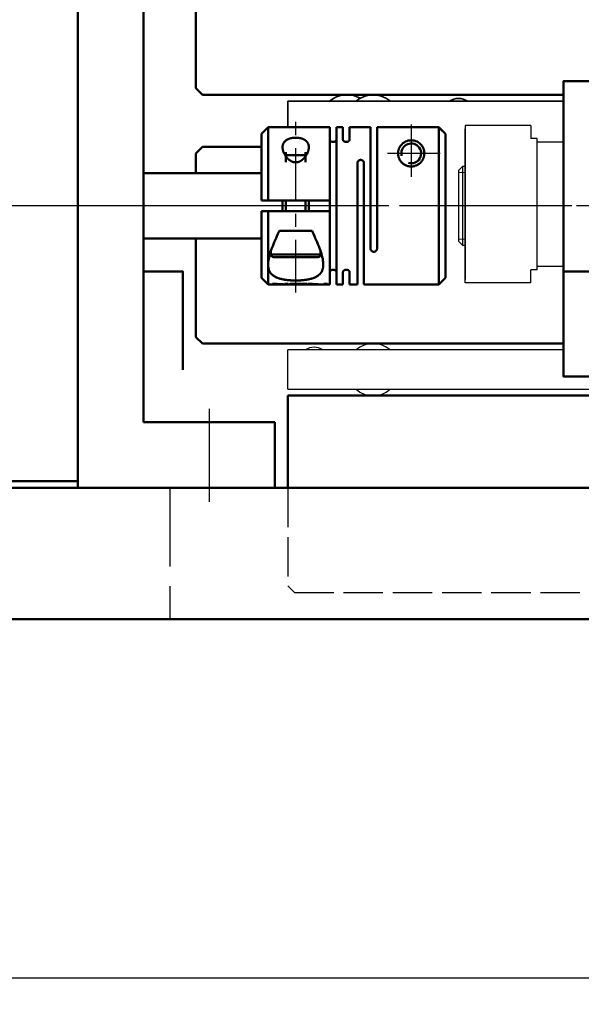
# Model space of a CAD drawing. Header units: millimetres. Extents: x 2047 to 2934, y 1574 to 2163.
# Tile 3 of 16: x 2412 to 2455, y 1580 to 1655. Entities that reach past the tile are written whole.
import ezdxf

# ---------------------------------------------------------------- set-up
doc = ezdxf.new("R2010")
doc.units = ezdxf.units.MM
for name, pattern in [('AM_ISO02W050', [7.5, 6, -1.5]), ('AM_ISO02W050x2', [3.75, 3, -0.75]), ('AM_ISO08W050', [18, 12, -1.5, 3, -1.5]), ('AM_ISO08W050x2', [9, 6, -0.75, 1.5, -0.75]), ('CENTER', [7, 4, -1, 1, -1]), ('CNS_SOLID', [0]), ('DASHED', [4, 3, -1]), ('GEN3', [6.25, 4.75, -1.5])]:
    doc.linetypes.add(name, pattern=pattern)
for name, color, linetype in [('3', 6, 'GEN3'), ('4', 3, 'Continuous'), ('CENTER', 1, 'CENTER'), ('VIS', 7, 'CNS_SOLID')]:
    doc.layers.add(name, color=color, linetype=linetype)
for name, color, linetype, lineweight in [('AM_0', 7, 'Continuous', 50), ('AM_3', 6, 'AM_ISO02W050', 25), ('AM_4', 3, 'Continuous', 25), ('AM_5', 3, 'Continuous', 25), ('AM_6', 2, 'Continuous', 35), ('AM_7', 4, 'AM_ISO08W050', 25), ('hidden', 7, 'DASHED', 5), ('thread', 7, 'Continuous', 5)]:
    doc.layers.add(name, color=color, linetype=linetype, lineweight=lineweight)
doc.styles.get("Standard").update_dxf_attribs({"font": 'isocp.shx', "bigfont": 'extfont.shx'})
doc.dimstyles.new('AM_ISO$0', dxfattribs={"dimtxt": 3.5, "dimasz": 2.5, "dimexe": 1, "dimexo": 1, "dimgap": 1.5, "dimtad": 1, "dimdsep": 46, "dimtxsty": 'Standard', "dimcen": 0, "dimclrd": 256, "dimclre": 256, "dimclrt": 2, "dimadec": 0, "dimazin": 2, "dimtp": 0.1, "dimtm": 0.1, "dimtfac": 0.71, "dimtdec": 3, "dimtmove": 0, "dimatfit": 3, "dimfxl": 1, "dimlwd": -1, "dimlwe": -1, "dimarcsym": 1})

# ---------------------------------------------------------------- blocks, each defined once
blk = doc.blocks.new('A$C79E2150F')
blk.add_lwpolyline([(0, 4.527), (220, 4.527), (220, 14.527), (0, 14.527)], close=True)
at = {"layer": 'AM_3'}
blk.add_line((58, 14.527), (58, 4.527), dxfattribs=at)
blk = doc.blocks.new('16112540-100')
at = {"layer": 'AM_0'}
for p, q in [((32.591, 35.416), (32.591, 77.916)), ((32.591, 77.916), (37.588, 77.916)), ((37.588, 77.916), (37.588, 40.416)), ((37.588, 40.416), (47.588, 40.416)), ((47.588, 40.416), (47.588, 35.416)), ((47.588, 35.416), (32.591, 35.416))]:
    blk.add_line(p, q, dxfattribs=at)
at = {"layer": 'AM_7', "linetype": 'AM_ISO08W050x2'}
blk.add_line((40.588, 56.916), (29.591, 56.916), dxfattribs=at)
at = {"layer": 'AM_7'}
blk.add_line((42.588, 41.443), (42.588, 34.364), dxfattribs=at)
blk = doc.blocks.new('16112541-100')
at = {"color": 7, "linetype": 'Continuous'}
for p, q in [((2952.725, 333.491), (2964.475, 333.49)), ((2952.725, 328.491), (2952.725, 333.491)), ((2964.725, 333.49), (2952.975, 333.491)), ((2964.725, 328.49), (2964.725, 333.49)), ((2952.725, 328.491), (2953.725, 328.491)), ((2953.725, 327.991), (2953.725, 328.491)), ((2963.725, 327.99), (2963.725, 328.49)), ((2964.725, 328.49), (2963.725, 328.49)), ((2963.725, 327.99), (2953.725, 327.991)), ((2953.975, 327.991), (2953.975, 325.991)), ((2963.475, 325.991), (2963.475, 327.99))]:
    blk.add_line(p, q, dxfattribs=at)
for p, q in [((2949.35, 319.427), (2949.35, 325.991)), ((2949.35, 325.991), (2968.35, 325.991)), ((2949.35, 308.991), (2949.35, 315.554)), ((2968.35, 308.991), (2949.35, 308.991))]:
    blk.add_line(p, q)
at = {"layer": '3'}
blk.add_line((2963.475, 327.99), (2953.975, 327.991), dxfattribs=at)
at = {"layer": 'AM_0'}
blk.add_line((2963.85, 325.991), (2963.85, 308.991), dxfattribs=at)
blk.add_lwpolyline([(2971.85, 308.991), (2971.85, 325.991), (2949.35, 325.991), (2949.35, 308.991)], close=True, dxfattribs=at)
at = {"layer": 'AM_7'}
for p, q in [((2958.85, 307.368), (2958.85, 327.812)), ((2972.35, 317.491), (2962.488, 317.491))]:
    blk.add_line(p, q, dxfattribs=at)
at = {"layer": 'AM_7', "linetype": 'AM_ISO08W050x2'}
blk.add_line((2960.11, 311.491), (2957.59, 311.491), dxfattribs=at)
blk = doc.blocks.new('A$C30B232A7')
at = {"layer": 'CENTER', "lineweight": 25}
for p, q in [((12.1, 13.2), (12.1, 0)), ((0, 6.6), (15.4, 6.6)), ((3.3, 0.395), (3.3, 4.805)), ((1.095, 2.6), (5.505, 2.6))]:
    blk.add_line(p, q, dxfattribs=at)
at = {"layer": 'thread', "lineweight": 50}
for p, q in [((11.345, 6.2), (11.345, 7)), ((12.854, 6.2), (12.854, 7)), ((11.345, 2.5), (11.345, 3.28)), ((12.854, 2.5), (12.854, 3.28))]:
    blk.add_line(p, q, dxfattribs=at)
blk.add_arc((3.3, 2.6), 0.754, 75, 15, dxfattribs=at)
at = {"layer": 'VIS', "lineweight": 50}
for p, q in [((1.2, 12.587), (0.7, 12.085)), ((0.7, 1.115), (0.7, 12.085)), ((0.945, 12.331), (1.2, 12.587)), ((1.2, 0.613), (1.2, 12.587)), ((5.9, 12.587), (1.2, 12.587)), ((6.9, 12.6), (5.9, 12.6)), ((5.9, 12.6), (5.9, 12.587)), ((6.9, 3.35), (6.9, 12.6)), ((8, 12.6), (7.4, 12.6)), ((7.4, 12.6), (7.4, 3.35)), ((8, 11.644), (8, 12.6)), ((9, 12.6), (8.5, 12.6)), ((8.5, 12.6), (8.5, 11.644)), ((9, 0.6), (9, 12.6)), ((9.688, 12.6), (9.5, 12.6)), ((9.5, 12.6), (9.5, 0.6)), ((9.688, 12.538), (9.688, 12.6)), ((9.688, 12.59), (9.948, 12.591)), ((9.948, 12.538), (9.688, 12.538)), ((9.864, 12.59), (9.864, 12.538)), ((9.948, 12.597), (9.948, 12.538)), ((10.884, 12.6), (10.416, 12.6)), ((10.884, 12.6), (10.884, 12.54)), ((10.884, 12.59), (11.144, 12.59)), ((11.144, 12.538), (10.968, 12.538)), ((11.228, 12.6), (11.144, 12.6)), ((11.144, 12.6), (11.144, 12.538)), ((11.228, 12.535), (11.228, 12.6)), ((11.228, 12.59), (11.488, 12.59)), ((12.216, 12.535), (11.228, 12.535)), ((12.196, 12.6), (11.488, 12.6)), ((11.488, 12.6), (11.488, 12.535)), ((11.488, 12.598), (12.086, 12.598)), ((12.216, 12.586), (11.488, 12.586)), ((11.488, 12.567), (12.216, 12.567)), ((12.086, 12.598), (12.086, 12.586)), ((12.203, 12.586), (12.203, 12.6)), ((12.216, 12.567), (12.216, 12.535)), ((12.32, 12.537), (12.32, 12.577)), ((12.418, 12.596), (12.418, 12.543)), ((12.68, 12.6), (12.461, 12.6)), ((12.68, 12.538), (12.68, 12.6)), ((12.68, 12.59), (12.94, 12.59)), ((12.94, 12.538), (12.68, 12.538)), ((13.432, 12.597), (12.94, 12.6)), ((12.94, 12.599), (13.121, 12.6)), ((12.94, 12.599), (12.94, 12.538)), ((14.2, 12.6), (13.303, 12.594)), ((13.303, 12.594), (13.303, 12.567)), ((13.876, 12.538), (13.765, 12.538)), ((13.876, 12.57), (13.876, 12.538)), ((14.7, 12.1), (14.2, 12.6)), ((14.2, 7), (14.2, 12.6)), ((14.7, 7), (14.7, 12.1)), ((5.9, 0.613), (5.9, 9.85)), ((6.4, 9.85), (6.4, 0.6)), ((10.2, 10.3), (10.2, 10.073)), ((10.2, 10.3), (14, 10.3)), ((10.4, 10.5), (13.8, 10.5)), ((14, 10.073), (14, 10.3)), ((13.345, 8.5), (10.855, 8.5)), ((9.5, 7), (14.7, 7)), ((11.1, 7), (11.1, 6.2)), ((13.1, 6.2), (13.1, 7)), ((14.7, 6.2), (9.5, 6.2)), ((14.2, 0.6), (14.2, 6.2)), ((14.7, 1.1), (14.7, 6.2)), ((11.299, 2.746), (12.901, 2.746)), ((8, 0.6), (8, 1.556)), ((8.5, 1.556), (8.5, 0.6)), ((0.7, 1.115), (1.2, 0.613)), ((1.071, 0.743), (0.945, 0.869)), ((14.2, 0.6), (14.7, 1.1)), ((1.2, 0.613), (5.9, 0.613)), ((6.4, 0.6), (8, 0.6)), ((8.5, 0.6), (9, 0.6)), ((9.5, 0.6), (14.2, 0.6))]:
    blk.add_line(p, q, dxfattribs=at)
for points in [[(10.816, 12.545), (10.672, 12.558), (10.383, 12.579), (10.093, 12.593), (9.948, 12.597)], [(10, 11.072), (10, 11.093), (10.001, 11.135), (10.003, 11.176), (10.005, 11.196), (10.007, 11.217), (10.011, 11.257), (10.017, 11.297), (10.024, 11.336), (10.032, 11.374), (10.042, 11.413), (10.047, 11.432), (10.053, 11.45), (10.066, 11.488), (10.08, 11.525), (10.096, 11.562), (10.113, 11.598), (10.133, 11.634), (10.143, 11.651), (10.154, 11.669), (10.177, 11.703), (10.202, 11.736), (10.215, 11.752), (10.228, 11.768), (10.257, 11.8), (10.287, 11.83), (10.303, 11.845), (10.319, 11.86), (10.353, 11.888), (10.389, 11.916), (10.426, 11.942), (10.465, 11.967), (10.505, 11.991), (10.526, 12.003), (10.547, 12.014), (10.591, 12.036), (10.635, 12.057), (10.681, 12.076), (10.728, 12.095), (10.776, 12.112), (10.801, 12.121), (10.825, 12.129), (10.876, 12.144), (10.929, 12.159), (10.984, 12.174), (11.04, 12.187), (11.098, 12.2), (11.128, 12.206), (11.158, 12.212), (11.218, 12.223), (11.28, 12.233), (11.343, 12.242), (11.408, 12.251), (11.472, 12.258), (11.505, 12.262), (11.538, 12.265), (11.604, 12.271), (11.671, 12.276), (11.737, 12.281), (11.804, 12.284), (11.87, 12.287), (11.904, 12.288), (11.937, 12.289), (12.003, 12.29), (12.068, 12.291), (12.1, 12.291), (12.132, 12.291), (12.197, 12.29), (12.263, 12.289), (12.296, 12.288), (12.33, 12.287), (12.396, 12.284), (12.463, 12.281), (12.529, 12.276), (12.596, 12.271), (12.662, 12.265), (12.695, 12.262), (12.728, 12.258), (12.792, 12.251), (12.857, 12.242), (12.92, 12.233), (12.982, 12.223), (13.042, 12.212), (13.072, 12.206), (13.102, 12.2), (13.16, 12.187), (13.216, 12.174), (13.271, 12.159), (13.324, 12.144), (13.375, 12.129), (13.399, 12.121), (13.424, 12.112), (13.472, 12.095), (13.519, 12.076), (13.565, 12.057), (13.609, 12.036), (13.653, 12.014), (13.674, 12.003), (13.695, 11.991), (13.735, 11.967), (13.774, 11.942), (13.811, 11.916), (13.847, 11.888), (13.881, 11.86), (13.897, 11.845), (13.913, 11.83), (13.943, 11.8), (13.972, 11.768), (13.985, 11.752), (13.998, 11.736), (14.023, 11.703), (14.046, 11.669), (14.057, 11.651), (14.067, 11.634), (14.087, 11.598), (14.104, 11.562), (14.12, 11.525), (14.134, 11.488), (14.147, 11.45), (14.153, 11.432), (14.158, 11.413), (14.168, 11.374), (14.176, 11.336), (14.183, 11.297), (14.189, 11.257), (14.193, 11.217), (14.195, 11.196), (14.197, 11.176), (14.199, 11.135), (14.2, 11.093), (14.2, 11.072)], [(10.056, 12.594), (10.116, 12.596), (10.236, 12.599), (10.356, 12.6), (10.416, 12.6)], [(10.416, 12.6), (10.494, 12.6), (10.65, 12.598), (10.806, 12.593), (10.884, 12.59)], [(10.968, 12.538), (10.964, 12.538), (10.955, 12.538), (10.946, 12.538), (10.942, 12.539), (10.937, 12.539), (10.928, 12.539), (10.92, 12.539), (10.911, 12.539), (10.902, 12.54), (10.893, 12.54), (10.889, 12.54), (10.884, 12.54), (10.876, 12.541), (10.867, 12.541), (10.859, 12.542), (10.851, 12.542), (10.843, 12.543), (10.839, 12.543), (10.835, 12.544), (10.827, 12.544), (10.82, 12.545), (10.816, 12.545)], [(12.086, 12.598), (12.087, 12.598), (12.088, 12.598), (12.09, 12.598), (12.091, 12.598), (12.092, 12.598), (12.093, 12.598), (12.095, 12.598), (12.097, 12.598), (12.098, 12.598), (12.1, 12.598), (12.101, 12.598), (12.102, 12.598), (12.103, 12.598), (12.105, 12.598), (12.107, 12.598), (12.108, 12.598), (12.11, 12.598), (12.111, 12.598), (12.112, 12.598), (12.114, 12.598), (12.115, 12.598), (12.116, 12.598), (12.117, 12.598), (12.119, 12.598), (12.12, 12.598), (12.121, 12.598), (12.122, 12.598), (12.123, 12.598), (12.125, 12.598), (12.127, 12.598), (12.128, 12.598), (12.13, 12.598), (12.131, 12.598), (12.132, 12.598), (12.133, 12.598), (12.135, 12.598), (12.136, 12.598), (12.138, 12.598), (12.139, 12.598), (12.14, 12.598), (12.141, 12.598), (12.142, 12.598), (12.144, 12.598), (12.145, 12.598), (12.147, 12.598), (12.148, 12.598), (12.149, 12.598), (12.15, 12.598), (12.151, 12.598), (12.153, 12.598), (12.154, 12.599), (12.155, 12.599), (12.157, 12.599), (12.157, 12.599), (12.158, 12.599), (12.159, 12.599), (12.161, 12.599), (12.162, 12.599), (12.163, 12.599), (12.165, 12.599), (12.165, 12.599), (12.166, 12.599), (12.167, 12.599), (12.168, 12.599), (12.169, 12.599), (12.169, 12.599), (12.17, 12.599), (12.172, 12.599), (12.172, 12.599), (12.173, 12.599), (12.174, 12.599), (12.175, 12.599), (12.176, 12.599), (12.177, 12.599), (12.178, 12.599), (12.179, 12.599), (12.179, 12.599), (12.18, 12.599), (12.181, 12.599), (12.182, 12.599), (12.183, 12.599), (12.184, 12.599), (12.185, 12.599), (12.185, 12.599), (12.186, 12.599), (12.187, 12.599), (12.188, 12.599), (12.188, 12.599), (12.189, 12.599), (12.19, 12.599), (12.19, 12.599), (12.191, 12.599), (12.192, 12.599), (12.192, 12.599), (12.193, 12.599), (12.194, 12.599), (12.194, 12.599), (12.194, 12.599), (12.195, 12.599), (12.196, 12.599), (12.196, 12.599), (12.197, 12.6), (12.197, 12.6), (12.198, 12.6), (12.198, 12.6), (12.198, 12.6), (12.199, 12.6), (12.199, 12.6), (12.199, 12.6), (12.2, 12.6), (12.2, 12.6), (12.2, 12.6), (12.2, 12.6), (12.201, 12.6), (12.201, 12.6), (12.201, 12.6), (12.202, 12.6), (12.202, 12.6), (12.202, 12.6), (12.202, 12.6), (12.202, 12.6), (12.203, 12.6), (12.203, 12.6), (12.203, 12.6), (12.203, 12.6), (12.203, 12.6), (12.203, 12.6), (12.203, 12.6), (12.203, 12.6), (12.203, 12.6)], [(12.203, 12.6), (12.203, 12.6), (12.203, 12.6), (12.203, 12.6), (12.203, 12.6), (12.203, 12.6), (12.203, 12.6), (12.202, 12.6), (12.202, 12.6), (12.202, 12.6), (12.202, 12.6), (12.201, 12.6), (12.201, 12.6), (12.201, 12.6), (12.2, 12.6), (12.2, 12.6), (12.199, 12.6), (12.199, 12.6), (12.198, 12.6), (12.198, 12.6), (12.197, 12.6), (12.197, 12.6), (12.196, 12.6)], [(12.203, 12.591), (12.215, 12.592), (12.237, 12.592), (12.259, 12.593), (12.27, 12.593), (12.281, 12.593), (12.301, 12.594), (12.32, 12.595), (12.338, 12.595), (12.355, 12.596), (12.371, 12.596), (12.379, 12.597), (12.386, 12.597), (12.4, 12.598), (12.413, 12.598), (12.424, 12.599), (12.434, 12.599), (12.443, 12.599), (12.447, 12.6), (12.45, 12.6), (12.456, 12.6), (12.46, 12.6), (12.461, 12.6)], [(12.32, 12.577), (12.32, 12.577), (12.32, 12.578), (12.32, 12.578), (12.32, 12.578), (12.32, 12.578), (12.32, 12.578), (12.32, 12.578), (12.32, 12.578), (12.319, 12.578), (12.319, 12.578), (12.319, 12.579), (12.319, 12.579), (12.319, 12.579), (12.319, 12.579), (12.318, 12.579), (12.318, 12.579), (12.318, 12.579), (12.318, 12.579), (12.317, 12.579), (12.317, 12.579), (12.317, 12.58), (12.317, 12.58), (12.316, 12.58), (12.316, 12.58), (12.315, 12.58), (12.315, 12.58), (12.315, 12.58), (12.315, 12.58), (12.314, 12.58), (12.314, 12.58), (12.313, 12.581), (12.312, 12.581), (12.312, 12.581), (12.312, 12.581), (12.311, 12.581), (12.311, 12.581), (12.31, 12.581), (12.309, 12.581), (12.309, 12.581), (12.308, 12.581), (12.308, 12.581), (12.307, 12.582), (12.306, 12.582), (12.306, 12.582), (12.305, 12.582), (12.304, 12.582), (12.304, 12.582), (12.303, 12.582), (12.302, 12.582), (12.302, 12.582), (12.301, 12.582), (12.3, 12.582), (12.299, 12.583), (12.298, 12.583), (12.298, 12.583), (12.297, 12.583), (12.296, 12.583), (12.295, 12.583), (12.294, 12.583), (12.293, 12.583), (12.293, 12.583), (12.292, 12.583), (12.291, 12.583), (12.29, 12.583), (12.29, 12.583), (12.289, 12.583), (12.288, 12.583), (12.287, 12.584), (12.286, 12.584), (12.286, 12.584), (12.285, 12.584), (12.284, 12.584), (12.283, 12.584), (12.281, 12.584), (12.28, 12.584), (12.28, 12.584), (12.279, 12.584), (12.278, 12.584), (12.277, 12.584), (12.275, 12.584), (12.274, 12.584), (12.273, 12.584), (12.272, 12.584), (12.272, 12.584), (12.27, 12.584), (12.269, 12.585), (12.268, 12.585), (12.266, 12.585), (12.265, 12.585), (12.264, 12.585), (12.264, 12.585), (12.262, 12.585), (12.261, 12.585), (12.259, 12.585), (12.258, 12.585), (12.257, 12.585), (12.256, 12.585), (12.255, 12.585), (12.254, 12.585), (12.252, 12.585), (12.251, 12.585), (12.249, 12.585), (12.248, 12.585), (12.247, 12.585), (12.246, 12.585), (12.245, 12.585), (12.243, 12.585), (12.243, 12.585), (12.242, 12.585), (12.241, 12.585), (12.239, 12.585), (12.238, 12.585), (12.238, 12.585), (12.236, 12.585), (12.235, 12.585), (12.233, 12.585), (12.232, 12.585), (12.23, 12.585), (12.229, 12.585), (12.229, 12.585), (12.227, 12.586), (12.226, 12.586), (12.224, 12.586), (12.223, 12.586), (12.221, 12.586), (12.22, 12.586), (12.22, 12.586), (12.218, 12.586), (12.217, 12.586), (12.216, 12.586)], [(12.58, 12.577), (12.58, 12.577), (12.58, 12.577), (12.58, 12.576), (12.58, 12.576), (12.58, 12.576), (12.579, 12.575), (12.579, 12.575), (12.578, 12.574), (12.578, 12.574), (12.577, 12.573), (12.577, 12.573), (12.577, 12.573), (12.576, 12.572), (12.575, 12.572), (12.574, 12.571), (12.573, 12.571), (12.572, 12.57), (12.572, 12.57), (12.571, 12.57), (12.57, 12.569), (12.569, 12.569), (12.568, 12.569), (12.567, 12.568), (12.566, 12.568), (12.564, 12.567), (12.563, 12.567), (12.563, 12.567), (12.561, 12.566), (12.559, 12.566), (12.557, 12.565), (12.555, 12.565), (12.553, 12.564), (12.552, 12.564), (12.551, 12.563), (12.549, 12.563), (12.547, 12.562), (12.545, 12.562), (12.542, 12.561), (12.54, 12.561), (12.539, 12.56), (12.537, 12.56), (12.535, 12.56), (12.532, 12.559), (12.53, 12.558), (12.527, 12.558), (12.524, 12.557), (12.523, 12.557), (12.521, 12.557), (12.518, 12.556), (12.515, 12.556), (12.512, 12.555), (12.509, 12.555), (12.506, 12.554), (12.504, 12.554), (12.503, 12.554), (12.499, 12.553), (12.496, 12.553), (12.493, 12.552), (12.489, 12.552), (12.486, 12.551), (12.484, 12.551), (12.483, 12.551), (12.479, 12.55), (12.475, 12.55), (12.474, 12.549), (12.472, 12.549), (12.468, 12.549), (12.464, 12.548), (12.463, 12.548), (12.461, 12.548), (12.457, 12.547), (12.453, 12.547), (12.449, 12.546), (12.445, 12.546), (12.441, 12.546), (12.439, 12.545), (12.437, 12.545), (12.432, 12.545), (12.428, 12.544), (12.424, 12.544), (12.419, 12.543), (12.415, 12.543), (12.413, 12.543), (12.411, 12.543), (12.406, 12.542), (12.401, 12.542), (12.397, 12.541), (12.392, 12.541), (12.387, 12.541), (12.385, 12.541), (12.383, 12.54), (12.378, 12.54), (12.373, 12.54), (12.368, 12.539), (12.363, 12.539), (12.358, 12.539), (12.356, 12.539), (12.353, 12.538), (12.348, 12.538), (12.343, 12.538), (12.338, 12.538), (12.333, 12.537), (12.328, 12.537), (12.325, 12.537), (12.323, 12.537), (12.317, 12.537), (12.312, 12.536), (12.31, 12.536), (12.307, 12.536), (12.302, 12.536), (12.297, 12.536), (12.294, 12.536), (12.291, 12.536), (12.286, 12.536), (12.281, 12.535), (12.276, 12.535), (12.27, 12.535), (12.265, 12.535), (12.263, 12.535), (12.26, 12.535), (12.255, 12.535), (12.25, 12.535), (12.244, 12.535), (12.239, 12.535), (12.234, 12.535), (12.231, 12.535), (12.229, 12.535), (12.224, 12.535), (12.219, 12.535), (12.216, 12.535)], [(12.216, 12.567), (12.217, 12.567), (12.218, 12.567), (12.22, 12.567), (12.22, 12.567), (12.221, 12.567), (12.223, 12.567), (12.224, 12.567), (12.226, 12.568), (12.227, 12.568), (12.229, 12.568), (12.229, 12.568), (12.23, 12.568), (12.232, 12.568), (12.233, 12.568), (12.235, 12.568), (12.236, 12.568), (12.238, 12.568), (12.238, 12.568), (12.239, 12.568), (12.241, 12.568), (12.242, 12.568), (12.243, 12.568), (12.243, 12.568), (12.245, 12.568), (12.246, 12.568), (12.247, 12.568), (12.248, 12.568), (12.249, 12.568), (12.251, 12.568), (12.252, 12.568), (12.254, 12.568), (12.255, 12.568), (12.256, 12.568), (12.257, 12.568), (12.258, 12.568), (12.259, 12.568), (12.261, 12.569), (12.262, 12.569), (12.264, 12.569), (12.264, 12.569), (12.265, 12.569), (12.266, 12.569), (12.268, 12.569), (12.269, 12.569), (12.27, 12.569), (12.272, 12.569), (12.272, 12.569), (12.273, 12.569), (12.274, 12.569), (12.275, 12.569), (12.277, 12.569), (12.278, 12.57), (12.279, 12.57), (12.28, 12.57), (12.28, 12.57), (12.281, 12.57), (12.283, 12.57), (12.284, 12.57), (12.285, 12.57), (12.286, 12.57), (12.286, 12.57), (12.287, 12.57), (12.288, 12.57), (12.289, 12.571), (12.29, 12.571), (12.29, 12.571), (12.291, 12.571), (12.292, 12.571), (12.293, 12.571), (12.293, 12.571), (12.294, 12.571), (12.295, 12.571), (12.296, 12.571), (12.297, 12.571), (12.298, 12.572), (12.298, 12.572), (12.299, 12.572), (12.3, 12.572), (12.301, 12.572), (12.301, 12.572), (12.302, 12.572), (12.303, 12.572), (12.304, 12.572), (12.304, 12.572), (12.305, 12.572), (12.306, 12.573), (12.306, 12.573), (12.307, 12.573), (12.308, 12.573), (12.308, 12.573), (12.309, 12.573), (12.309, 12.573), (12.31, 12.573), (12.311, 12.574), (12.311, 12.574), (12.312, 12.574), (12.312, 12.574), (12.312, 12.574), (12.313, 12.574), (12.313, 12.574), (12.314, 12.574), (12.315, 12.574), (12.315, 12.575), (12.315, 12.575), (12.315, 12.575), (12.316, 12.575), (12.316, 12.575), (12.317, 12.575), (12.317, 12.575), (12.317, 12.575), (12.317, 12.575), (12.318, 12.575), (12.318, 12.576), (12.318, 12.576), (12.318, 12.576), (12.319, 12.576), (12.319, 12.576), (12.319, 12.576), (12.319, 12.576), (12.319, 12.576), (12.319, 12.576), (12.32, 12.577), (12.32, 12.577), (12.32, 12.577), (12.32, 12.577), (12.32, 12.577), (12.32, 12.577), (12.32, 12.577), (12.32, 12.577), (12.32, 12.577)], [(12.463, 12.6), (12.463, 12.6), (12.463, 12.6), (12.462, 12.6), (12.462, 12.6), (12.461, 12.6), (12.46, 12.599), (12.459, 12.599), (12.457, 12.599), (12.455, 12.599), (12.453, 12.599), (12.452, 12.599), (12.451, 12.598), (12.448, 12.598), (12.445, 12.598), (12.441, 12.598), (12.438, 12.597), (12.434, 12.597), (12.432, 12.597), (12.43, 12.597), (12.425, 12.597), (12.421, 12.596), (12.418, 12.596)], [(12.418, 12.596), (12.426, 12.596), (12.442, 12.595), (12.457, 12.595), (12.465, 12.595), (12.471, 12.594), (12.485, 12.594), (12.498, 12.593), (12.51, 12.592), (12.521, 12.591), (12.532, 12.59), (12.537, 12.59), (12.541, 12.589), (12.55, 12.588), (12.557, 12.587), (12.564, 12.586), (12.569, 12.584), (12.574, 12.583), (12.575, 12.582), (12.577, 12.581), (12.579, 12.58), (12.58, 12.578), (12.58, 12.577)], [(12.461, 12.6), (12.462, 12.6), (12.463, 12.6), (12.463, 12.6), (12.463, 12.6)], [(13.633, 12.543), (13.518, 12.552), (13.287, 12.568), (13.056, 12.581), (12.94, 12.586)], [(13.303, 12.594), (13.399, 12.592), (13.59, 12.585), (13.781, 12.575), (13.876, 12.57)], [(13.765, 12.538), (13.761, 12.538), (13.754, 12.538), (13.746, 12.538), (13.743, 12.538), (13.739, 12.539), (13.731, 12.539), (13.724, 12.539), (13.716, 12.539), (13.709, 12.539), (13.701, 12.539), (13.697, 12.54), (13.694, 12.54), (13.686, 12.54), (13.679, 12.54), (13.671, 12.541), (13.664, 12.541), (13.657, 12.542), (13.653, 12.542), (13.65, 12.542), (13.643, 12.543), (13.636, 12.543), (13.633, 12.543)], [(8.5, 11.644), (8.5, 11.641), (8.5, 11.637), (8.499, 11.633), (8.499, 11.631), (8.499, 11.629), (8.498, 11.624), (8.497, 11.62), (8.496, 11.616), (8.495, 11.611), (8.494, 11.607), (8.493, 11.605), (8.492, 11.602), (8.49, 11.598), (8.488, 11.593), (8.486, 11.589), (8.483, 11.585), (8.481, 11.58), (8.479, 11.578), (8.478, 11.576), (8.475, 11.572), (8.472, 11.567), (8.47, 11.565), (8.469, 11.563), (8.465, 11.559), (8.461, 11.555), (8.459, 11.553), (8.458, 11.551), (8.454, 11.547), (8.449, 11.543), (8.445, 11.539), (8.441, 11.535), (8.436, 11.532), (8.434, 11.53), (8.431, 11.528), (8.426, 11.525), (8.421, 11.521), (8.416, 11.518), (8.411, 11.515), (8.405, 11.512), (8.402, 11.51), (8.399, 11.509), (8.393, 11.505), (8.387, 11.502), (8.381, 11.5), (8.374, 11.497), (8.367, 11.494), (8.364, 11.493), (8.36, 11.492), (8.353, 11.489), (8.346, 11.487), (8.339, 11.485), (8.331, 11.483), (8.324, 11.481), (8.32, 11.481), (8.316, 11.48), (8.308, 11.478), (8.301, 11.477), (8.293, 11.476), (8.285, 11.475), (8.277, 11.474), (8.273, 11.474), (8.269, 11.474), (8.262, 11.474), (8.254, 11.473), (8.25, 11.473), (8.246, 11.473), (8.238, 11.474), (8.231, 11.474), (8.227, 11.474), (8.223, 11.474), (8.215, 11.475), (8.207, 11.476), (8.199, 11.477), (8.192, 11.478), (8.184, 11.48), (8.18, 11.481), (8.176, 11.481), (8.169, 11.483), (8.161, 11.485), (8.154, 11.487), (8.147, 11.489), (8.14, 11.492), (8.136, 11.493), (8.133, 11.494), (8.126, 11.497), (8.119, 11.5), (8.113, 11.502), (8.107, 11.505), (8.101, 11.509), (8.098, 11.51), (8.095, 11.512), (8.089, 11.515), (8.084, 11.518), (8.079, 11.521), (8.074, 11.525), (8.069, 11.528), (8.066, 11.53), (8.064, 11.532), (8.059, 11.535), (8.055, 11.539), (8.051, 11.543), (8.046, 11.547), (8.042, 11.551), (8.041, 11.553), (8.039, 11.555), (8.035, 11.559), (8.031, 11.563), (8.03, 11.565), (8.028, 11.567), (8.025, 11.572), (8.022, 11.576), (8.021, 11.578), (8.019, 11.58), (8.017, 11.585), (8.014, 11.589), (8.012, 11.593), (8.01, 11.598), (8.008, 11.602), (8.007, 11.605), (8.006, 11.607), (8.005, 11.611), (8.004, 11.616), (8.003, 11.62), (8.002, 11.624), (8.001, 11.629), (8.001, 11.631), (8.001, 11.633), (8, 11.637), (8, 11.641), (8, 11.644)], [(9, 11.644), (9, 11.641), (9, 11.637), (9.001, 11.633), (9.001, 11.631), (9.001, 11.629), (9.002, 11.624), (9.003, 11.62), (9.004, 11.616), (9.005, 11.611), (9.006, 11.607), (9.007, 11.605), (9.008, 11.602), (9.01, 11.598), (9.012, 11.593), (9.014, 11.589), (9.017, 11.585), (9.019, 11.58), (9.021, 11.578), (9.022, 11.576), (9.025, 11.572), (9.028, 11.567), (9.03, 11.565), (9.031, 11.563), (9.035, 11.559), (9.039, 11.555), (9.041, 11.553), (9.042, 11.551), (9.046, 11.547), (9.051, 11.543), (9.055, 11.539), (9.059, 11.535), (9.064, 11.532), (9.066, 11.53), (9.069, 11.528), (9.074, 11.525), (9.079, 11.521), (9.084, 11.518), (9.089, 11.515), (9.095, 11.512), (9.098, 11.51), (9.101, 11.509), (9.107, 11.505), (9.113, 11.502), (9.119, 11.5), (9.126, 11.497), (9.133, 11.494), (9.136, 11.493), (9.14, 11.492), (9.147, 11.489), (9.154, 11.487), (9.161, 11.485), (9.169, 11.483), (9.176, 11.481), (9.18, 11.481), (9.184, 11.48), (9.192, 11.478), (9.199, 11.477), (9.207, 11.476), (9.215, 11.475), (9.223, 11.474), (9.227, 11.474), (9.231, 11.474), (9.238, 11.474), (9.246, 11.473), (9.25, 11.473), (9.254, 11.473), (9.262, 11.474), (9.269, 11.474), (9.273, 11.474), (9.277, 11.474), (9.285, 11.475), (9.293, 11.476), (9.301, 11.477), (9.308, 11.478), (9.316, 11.48), (9.32, 11.481), (9.324, 11.481), (9.331, 11.483), (9.339, 11.485), (9.346, 11.487), (9.353, 11.489), (9.36, 11.492), (9.364, 11.493), (9.367, 11.494), (9.374, 11.497), (9.381, 11.5), (9.387, 11.502), (9.393, 11.505), (9.399, 11.509), (9.402, 11.51), (9.405, 11.512), (9.411, 11.515), (9.416, 11.518), (9.421, 11.521), (9.426, 11.525), (9.431, 11.528), (9.434, 11.53), (9.436, 11.532), (9.441, 11.535), (9.445, 11.539), (9.449, 11.543), (9.454, 11.547), (9.458, 11.551), (9.459, 11.553), (9.461, 11.555), (9.465, 11.559), (9.469, 11.563), (9.47, 11.565), (9.472, 11.567), (9.475, 11.572), (9.478, 11.576), (9.479, 11.578), (9.481, 11.58), (9.483, 11.585), (9.486, 11.589), (9.488, 11.593), (9.49, 11.598), (9.492, 11.602), (9.493, 11.605), (9.494, 11.607), (9.495, 11.611), (9.496, 11.616), (9.497, 11.62), (9.498, 11.624), (9.499, 11.629), (9.499, 11.631), (9.499, 11.633), (9.5, 11.637), (9.5, 11.641), (9.5, 11.644)], [(10.855, 8.5), (10.819, 8.58), (10.746, 8.74), (10.675, 8.899), (10.639, 8.978), (10.605, 9.056), (10.536, 9.212), (10.471, 9.365), (10.407, 9.517), (10.347, 9.667), (10.291, 9.815), (10.264, 9.888), (10.238, 9.96), (10.19, 10.102), (10.146, 10.242), (10.107, 10.378), (10.073, 10.512), (10.045, 10.642), (10.034, 10.706), (10.024, 10.77), (10.009, 10.893), (10.001, 11.013), (10, 11.072)], [(14.2, 11.072), (14.199, 11.013), (14.191, 10.893), (14.176, 10.77), (14.166, 10.706), (14.155, 10.642), (14.127, 10.512), (14.093, 10.378), (14.054, 10.242), (14.01, 10.102), (13.962, 9.96), (13.936, 9.888), (13.909, 9.815), (13.853, 9.667), (13.793, 9.517), (13.729, 9.365), (13.664, 9.212), (13.595, 9.056), (13.561, 8.978), (13.525, 8.899), (13.454, 8.74), (13.381, 8.58), (13.345, 8.5)], [(5.9, 9.85), (5.9, 9.853), (5.9, 9.86), (5.901, 9.866), (5.901, 9.87), (5.901, 9.873), (5.902, 9.88), (5.903, 9.886), (5.904, 9.893), (5.905, 9.9), (5.906, 9.906), (5.907, 9.91), (5.908, 9.913), (5.91, 9.92), (5.912, 9.926), (5.914, 9.933), (5.917, 9.94), (5.919, 9.946), (5.921, 9.949), (5.922, 9.952), (5.925, 9.959), (5.928, 9.965), (5.93, 9.968), (5.931, 9.971), (5.935, 9.977), (5.939, 9.983), (5.941, 9.986), (5.942, 9.989), (5.946, 9.995), (5.951, 10.001), (5.955, 10.006), (5.959, 10.012), (5.964, 10.017), (5.966, 10.02), (5.969, 10.022), (5.974, 10.027), (5.979, 10.032), (5.984, 10.037), (5.989, 10.042), (5.995, 10.046), (5.998, 10.048), (6.001, 10.051), (6.007, 10.055), (6.013, 10.059), (6.019, 10.063), (6.026, 10.067), (6.033, 10.071), (6.036, 10.073), (6.04, 10.074), (6.047, 10.078), (6.054, 10.081), (6.061, 10.084), (6.069, 10.086), (6.076, 10.089), (6.08, 10.09), (6.084, 10.091), (6.092, 10.093), (6.099, 10.095), (6.107, 10.096), (6.115, 10.098), (6.123, 10.099), (6.127, 10.099), (6.131, 10.099), (6.138, 10.1), (6.146, 10.1), (6.15, 10.1), (6.154, 10.1), (6.162, 10.1), (6.169, 10.099), (6.173, 10.099), (6.177, 10.099), (6.185, 10.098), (6.193, 10.096), (6.201, 10.095), (6.208, 10.093), (6.216, 10.091), (6.22, 10.09), (6.224, 10.089), (6.231, 10.086), (6.239, 10.084), (6.246, 10.081), (6.253, 10.078), (6.26, 10.074), (6.264, 10.073), (6.267, 10.071), (6.274, 10.067), (6.281, 10.063), (6.287, 10.059), (6.293, 10.055), (6.299, 10.051), (6.302, 10.048), (6.305, 10.046), (6.311, 10.042), (6.316, 10.037), (6.321, 10.032), (6.326, 10.027), (6.331, 10.022), (6.334, 10.02), (6.336, 10.017), (6.341, 10.012), (6.345, 10.006), (6.349, 10.001), (6.354, 9.995), (6.358, 9.989), (6.359, 9.986), (6.361, 9.983), (6.365, 9.977), (6.369, 9.971), (6.37, 9.968), (6.372, 9.965), (6.375, 9.959), (6.378, 9.952), (6.379, 9.949), (6.381, 9.946), (6.383, 9.94), (6.386, 9.933), (6.388, 9.926), (6.39, 9.92), (6.392, 9.913), (6.393, 9.91), (6.394, 9.906), (6.395, 9.9), (6.396, 9.893), (6.397, 9.886), (6.398, 9.88), (6.399, 9.873), (6.399, 9.87), (6.399, 9.866), (6.4, 9.86), (6.4, 9.853), (6.4, 9.85)], [(2.499, 2.002), (2.488, 2.016), (2.468, 2.046), (2.448, 2.076), (2.439, 2.092), (2.43, 2.107), (2.413, 2.139), (2.397, 2.171), (2.382, 2.204), (2.368, 2.237), (2.356, 2.271), (2.35, 2.288), (2.345, 2.305), (2.335, 2.339), (2.326, 2.374), (2.318, 2.409), (2.312, 2.445), (2.307, 2.48), (2.305, 2.498), (2.304, 2.515), (2.301, 2.551), (2.3, 2.586), (2.3, 2.603), (2.3, 2.621), (2.302, 2.657), (2.304, 2.694), (2.306, 2.712), (2.309, 2.731), (2.314, 2.768), (2.322, 2.806), (2.33, 2.845), (2.341, 2.883), (2.353, 2.921), (2.36, 2.94), (2.367, 2.959), (2.382, 2.997), (2.4, 3.035), (2.419, 3.072), (2.439, 3.109), (2.462, 3.145), (2.473, 3.163), (2.485, 3.18), (2.511, 3.214), (2.538, 3.248), (2.567, 3.28), (2.597, 3.311), (2.628, 3.341), (2.644, 3.355), (2.661, 3.369), (2.696, 3.397), (2.734, 3.424), (2.773, 3.45), (2.813, 3.474), (2.856, 3.496), (2.877, 3.506), (2.899, 3.516), (2.944, 3.535), (2.99, 3.551), (3.037, 3.565), (3.085, 3.577), (3.133, 3.586), (3.157, 3.59), (3.181, 3.593), (3.229, 3.597), (3.276, 3.6), (3.3, 3.6), (3.324, 3.6), (3.371, 3.597), (3.419, 3.593), (3.443, 3.59), (3.467, 3.586), (3.515, 3.577), (3.563, 3.565), (3.61, 3.551), (3.656, 3.535), (3.701, 3.516), (3.723, 3.506), (3.744, 3.496), (3.787, 3.474), (3.827, 3.45), (3.866, 3.424), (3.904, 3.397), (3.939, 3.369), (3.956, 3.355), (3.972, 3.341), (4.003, 3.311), (4.033, 3.28), (4.062, 3.248), (4.089, 3.214), (4.115, 3.18), (4.127, 3.163), (4.138, 3.145), (4.161, 3.109), (4.181, 3.072), (4.2, 3.035), (4.218, 2.997), (4.233, 2.959), (4.24, 2.94), (4.247, 2.921), (4.259, 2.883), (4.27, 2.845), (4.278, 2.806), (4.286, 2.768), (4.291, 2.731), (4.294, 2.712), (4.296, 2.694), (4.298, 2.657), (4.3, 2.621), (4.3, 2.603), (4.3, 2.586), (4.299, 2.551), (4.296, 2.515), (4.295, 2.498), (4.293, 2.48), (4.288, 2.445), (4.282, 2.409), (4.274, 2.374), (4.265, 2.339), (4.255, 2.305), (4.25, 2.288), (4.244, 2.271), (4.232, 2.237), (4.218, 2.204), (4.203, 2.171), (4.187, 2.139), (4.17, 2.107), (4.161, 2.092), (4.152, 2.076), (4.132, 2.046), (4.112, 2.016), (4.101, 2.002)], [(7.4, 3.35), (7.4, 3.347), (7.4, 3.34), (7.399, 3.334), (7.399, 3.33), (7.399, 3.327), (7.398, 3.32), (7.397, 3.314), (7.396, 3.307), (7.395, 3.3), (7.394, 3.294), (7.393, 3.29), (7.392, 3.287), (7.39, 3.28), (7.388, 3.274), (7.386, 3.267), (7.383, 3.26), (7.381, 3.254), (7.379, 3.251), (7.378, 3.248), (7.375, 3.241), (7.372, 3.235), (7.37, 3.232), (7.369, 3.229), (7.365, 3.223), (7.361, 3.217), (7.359, 3.214), (7.358, 3.211), (7.354, 3.205), (7.349, 3.199), (7.345, 3.194), (7.341, 3.188), (7.336, 3.183), (7.334, 3.18), (7.331, 3.178), (7.326, 3.173), (7.321, 3.168), (7.316, 3.163), (7.311, 3.158), (7.305, 3.154), (7.302, 3.152), (7.299, 3.149), (7.293, 3.145), (7.287, 3.141), (7.281, 3.137), (7.274, 3.133), (7.267, 3.129), (7.264, 3.127), (7.26, 3.126), (7.253, 3.122), (7.246, 3.119), (7.239, 3.116), (7.231, 3.114), (7.224, 3.111), (7.22, 3.11), (7.216, 3.109), (7.208, 3.107), (7.201, 3.105), (7.193, 3.104), (7.185, 3.102), (7.177, 3.101), (7.173, 3.101), (7.169, 3.101), (7.162, 3.1), (7.154, 3.1), (7.15, 3.1), (7.146, 3.1), (7.138, 3.1), (7.131, 3.101), (7.127, 3.101), (7.123, 3.101), (7.115, 3.102), (7.107, 3.104), (7.099, 3.105), (7.092, 3.107), (7.084, 3.109), (7.08, 3.11), (7.076, 3.111), (7.069, 3.114), (7.061, 3.116), (7.054, 3.119), (7.047, 3.122), (7.04, 3.126), (7.036, 3.127), (7.033, 3.129), (7.026, 3.133), (7.019, 3.137), (7.013, 3.141), (7.007, 3.145), (7.001, 3.149), (6.998, 3.152), (6.995, 3.154), (6.989, 3.158), (6.984, 3.163), (6.979, 3.168), (6.974, 3.173), (6.969, 3.178), (6.966, 3.18), (6.964, 3.183), (6.959, 3.188), (6.955, 3.194), (6.951, 3.199), (6.946, 3.205), (6.942, 3.211), (6.941, 3.214), (6.939, 3.217), (6.935, 3.223), (6.931, 3.229), (6.93, 3.232), (6.928, 3.235), (6.925, 3.241), (6.922, 3.248), (6.921, 3.251), (6.919, 3.254), (6.917, 3.26), (6.914, 3.267), (6.912, 3.274), (6.91, 3.28), (6.908, 3.287), (6.907, 3.29), (6.906, 3.294), (6.905, 3.3), (6.904, 3.307), (6.903, 3.314), (6.902, 3.32), (6.901, 3.327), (6.901, 3.33), (6.901, 3.334), (6.9, 3.34), (6.9, 3.347), (6.9, 3.35)], [(11.299, 2.746), (11.327, 2.789), (11.361, 2.838), (11.372, 2.852), (11.382, 2.865), (11.387, 2.872), (11.393, 2.879), (11.403, 2.893), (11.414, 2.906), (11.425, 2.919), (11.437, 2.932), (11.448, 2.945), (11.454, 2.952), (11.46, 2.958), (11.472, 2.971), (11.484, 2.984), (11.49, 2.99), (11.496, 2.996), (11.509, 3.009), (11.522, 3.022), (11.529, 3.028), (11.536, 3.034), (11.549, 3.047), (11.563, 3.059), (11.578, 3.071), (11.592, 3.084), (11.607, 3.095), (11.615, 3.101), (11.622, 3.107), (11.638, 3.119), (11.653, 3.13), (11.669, 3.141), (11.685, 3.151), (11.702, 3.162), (11.71, 3.167), (11.718, 3.172), (11.735, 3.182), (11.752, 3.191), (11.77, 3.2), (11.787, 3.209), (11.805, 3.217), (11.814, 3.221), (11.823, 3.225), (11.841, 3.232), (11.859, 3.239), (11.878, 3.246), (11.896, 3.252), (11.915, 3.258), (11.925, 3.26), (11.934, 3.263), (11.953, 3.267), (11.973, 3.271), (11.992, 3.275), (12.011, 3.277), (12.031, 3.28), (12.041, 3.281), (12.051, 3.282), (12.07, 3.283), (12.09, 3.283), (12.1, 3.283), (12.11, 3.283), (12.13, 3.283), (12.149, 3.282), (12.159, 3.281), (12.169, 3.28), (12.189, 3.277), (12.208, 3.275), (12.227, 3.271), (12.247, 3.267), (12.266, 3.263), (12.275, 3.26), (12.285, 3.258), (12.304, 3.252), (12.322, 3.246), (12.341, 3.239), (12.359, 3.232), (12.377, 3.225), (12.386, 3.221), (12.395, 3.217), (12.413, 3.209), (12.43, 3.2), (12.448, 3.191), (12.465, 3.182), (12.482, 3.172), (12.49, 3.167), (12.498, 3.162), (12.515, 3.151), (12.531, 3.141), (12.547, 3.13), (12.562, 3.119), (12.578, 3.107), (12.585, 3.101), (12.593, 3.095), (12.608, 3.084), (12.622, 3.071), (12.637, 3.059), (12.651, 3.047), (12.664, 3.034), (12.671, 3.028), (12.678, 3.022), (12.691, 3.009), (12.704, 2.996), (12.71, 2.99), (12.716, 2.984), (12.728, 2.971), (12.74, 2.958), (12.746, 2.952), (12.752, 2.945), (12.763, 2.932), (12.775, 2.919), (12.786, 2.906), (12.797, 2.893), (12.807, 2.879), (12.813, 2.872), (12.818, 2.865), (12.828, 2.852), (12.839, 2.838), (12.873, 2.789), (12.901, 2.746)], [(11.1, 2.128), (11.1, 2.144), (11.101, 2.175), (11.104, 2.208), (11.106, 2.224), (11.108, 2.241), (11.113, 2.274), (11.119, 2.308), (11.126, 2.343), (11.135, 2.377), (11.145, 2.412), (11.151, 2.43), (11.156, 2.447), (11.169, 2.483), (11.182, 2.518), (11.197, 2.553), (11.213, 2.589), (11.23, 2.624), (11.239, 2.641), (11.248, 2.659), (11.268, 2.694), (11.288, 2.728), (11.299, 2.746)], [(12.901, 2.746), (12.912, 2.728), (12.932, 2.694), (12.952, 2.659), (12.961, 2.641), (12.97, 2.624), (12.987, 2.589), (13.003, 2.553), (13.018, 2.518), (13.031, 2.483), (13.044, 2.447), (13.049, 2.43), (13.055, 2.412), (13.065, 2.377), (13.074, 2.343), (13.081, 2.308), (13.087, 2.274), (13.092, 2.241), (13.094, 2.224), (13.096, 2.208), (13.099, 2.175), (13.1, 2.144), (13.1, 2.128)], [(8, 1.556), (8, 1.559), (8, 1.563), (8.001, 1.567), (8.001, 1.569), (8.001, 1.571), (8.002, 1.576), (8.003, 1.58), (8.004, 1.584), (8.005, 1.589), (8.006, 1.593), (8.007, 1.595), (8.008, 1.598), (8.01, 1.602), (8.012, 1.607), (8.014, 1.611), (8.017, 1.615), (8.019, 1.62), (8.021, 1.622), (8.022, 1.624), (8.025, 1.628), (8.028, 1.633), (8.03, 1.635), (8.031, 1.637), (8.035, 1.641), (8.039, 1.645), (8.041, 1.647), (8.042, 1.649), (8.046, 1.653), (8.051, 1.657), (8.055, 1.661), (8.059, 1.665), (8.064, 1.668), (8.066, 1.67), (8.069, 1.672), (8.074, 1.675), (8.079, 1.679), (8.084, 1.682), (8.089, 1.685), (8.095, 1.688), (8.098, 1.69), (8.101, 1.691), (8.107, 1.695), (8.113, 1.698), (8.119, 1.7), (8.126, 1.703), (8.133, 1.706), (8.136, 1.707), (8.14, 1.708), (8.147, 1.711), (8.154, 1.713), (8.161, 1.715), (8.169, 1.717), (8.176, 1.719), (8.18, 1.719), (8.184, 1.72), (8.192, 1.722), (8.199, 1.723), (8.207, 1.724), (8.215, 1.725), (8.223, 1.726), (8.227, 1.726), (8.231, 1.726), (8.238, 1.726), (8.246, 1.727), (8.25, 1.727), (8.254, 1.727), (8.262, 1.726), (8.269, 1.726), (8.273, 1.726), (8.277, 1.726), (8.285, 1.725), (8.293, 1.724), (8.301, 1.723), (8.308, 1.722), (8.316, 1.72), (8.32, 1.719), (8.324, 1.719), (8.331, 1.717), (8.339, 1.715), (8.346, 1.713), (8.353, 1.711), (8.36, 1.708), (8.364, 1.707), (8.367, 1.706), (8.374, 1.703), (8.381, 1.7), (8.387, 1.698), (8.393, 1.695), (8.399, 1.691), (8.402, 1.69), (8.405, 1.688), (8.411, 1.685), (8.416, 1.682), (8.421, 1.679), (8.426, 1.675), (8.431, 1.672), (8.434, 1.67), (8.436, 1.668), (8.441, 1.665), (8.445, 1.661), (8.449, 1.657), (8.454, 1.653), (8.458, 1.649), (8.459, 1.647), (8.461, 1.645), (8.465, 1.641), (8.469, 1.637), (8.47, 1.635), (8.472, 1.633), (8.475, 1.628), (8.478, 1.624), (8.479, 1.622), (8.481, 1.62), (8.483, 1.615), (8.486, 1.611), (8.488, 1.607), (8.49, 1.602), (8.492, 1.598), (8.493, 1.595), (8.494, 1.593), (8.495, 1.589), (8.496, 1.584), (8.497, 1.58), (8.498, 1.576), (8.499, 1.571), (8.499, 1.569), (8.499, 1.567), (8.5, 1.563), (8.5, 1.559), (8.5, 1.556)], [(9.5, 1.556), (9.5, 1.559), (9.5, 1.563), (9.499, 1.567), (9.499, 1.569), (9.499, 1.571), (9.498, 1.576), (9.497, 1.58), (9.496, 1.584), (9.495, 1.589), (9.494, 1.593), (9.493, 1.595), (9.492, 1.598), (9.49, 1.602), (9.488, 1.607), (9.486, 1.611), (9.483, 1.615), (9.481, 1.62), (9.479, 1.622), (9.478, 1.624), (9.475, 1.628), (9.472, 1.633), (9.47, 1.635), (9.469, 1.637), (9.465, 1.641), (9.461, 1.645), (9.459, 1.647), (9.458, 1.649), (9.454, 1.653), (9.449, 1.657), (9.445, 1.661), (9.441, 1.665), (9.436, 1.668), (9.434, 1.67), (9.431, 1.672), (9.426, 1.675), (9.421, 1.679), (9.416, 1.682), (9.411, 1.685), (9.405, 1.688), (9.402, 1.69), (9.399, 1.691), (9.393, 1.695), (9.387, 1.698), (9.381, 1.7), (9.374, 1.703), (9.367, 1.706), (9.364, 1.707), (9.36, 1.708), (9.353, 1.711), (9.346, 1.713), (9.339, 1.715), (9.331, 1.717), (9.324, 1.719), (9.32, 1.719), (9.316, 1.72), (9.308, 1.722), (9.301, 1.723), (9.293, 1.724), (9.285, 1.725), (9.277, 1.726), (9.273, 1.726), (9.269, 1.726), (9.262, 1.726), (9.254, 1.727), (9.25, 1.727), (9.246, 1.727), (9.238, 1.726), (9.231, 1.726), (9.227, 1.726), (9.223, 1.726), (9.215, 1.725), (9.207, 1.724), (9.199, 1.723), (9.192, 1.722), (9.184, 1.72), (9.18, 1.719), (9.176, 1.719), (9.169, 1.717), (9.161, 1.715), (9.154, 1.713), (9.147, 1.711), (9.14, 1.708), (9.136, 1.707), (9.133, 1.706), (9.126, 1.703), (9.119, 1.7), (9.113, 1.698), (9.107, 1.695), (9.101, 1.691), (9.098, 1.69), (9.095, 1.688), (9.089, 1.685), (9.084, 1.682), (9.079, 1.679), (9.074, 1.675), (9.069, 1.672), (9.066, 1.67), (9.064, 1.668), (9.059, 1.665), (9.055, 1.661), (9.051, 1.657), (9.046, 1.653), (9.042, 1.649), (9.041, 1.647), (9.039, 1.645), (9.035, 1.641), (9.031, 1.637), (9.03, 1.635), (9.028, 1.633), (9.025, 1.628), (9.022, 1.624), (9.021, 1.622), (9.019, 1.62), (9.017, 1.615), (9.014, 1.611), (9.012, 1.607), (9.01, 1.602), (9.008, 1.598), (9.007, 1.595), (9.006, 1.593), (9.005, 1.589), (9.004, 1.584), (9.003, 1.58), (9.002, 1.576), (9.001, 1.571), (9.001, 1.569), (9.001, 1.567), (9, 1.563), (9, 1.559), (9, 1.556)], [(13.1, 2.128), (13.1, 2.117), (13.099, 2.096), (13.098, 2.075), (13.097, 2.065), (13.096, 2.054), (13.094, 2.033), (13.091, 2.012), (13.087, 1.991), (13.083, 1.97), (13.078, 1.949), (13.075, 1.938), (13.072, 1.928), (13.065, 1.908), (13.058, 1.887), (13.05, 1.867), (13.041, 1.847), (13.032, 1.828), (13.027, 1.818), (13.021, 1.809), (13.01, 1.79), (12.999, 1.771), (12.992, 1.762), (12.986, 1.753), (12.973, 1.735), (12.958, 1.717), (12.951, 1.709), (12.944, 1.7), (12.928, 1.684), (12.912, 1.667), (12.895, 1.652), (12.877, 1.636), (12.859, 1.621), (12.849, 1.614), (12.84, 1.607), (12.82, 1.593), (12.8, 1.579), (12.779, 1.567), (12.757, 1.554), (12.734, 1.542), (12.723, 1.536), (12.711, 1.53), (12.687, 1.518), (12.661, 1.507), (12.635, 1.497), (12.608, 1.487), (12.581, 1.477), (12.567, 1.472), (12.553, 1.468), (12.524, 1.459), (12.494, 1.451), (12.464, 1.444), (12.434, 1.437), (12.403, 1.431), (12.387, 1.428), (12.371, 1.426), (12.34, 1.421), (12.308, 1.417), (12.276, 1.413), (12.244, 1.41), (12.212, 1.407), (12.196, 1.406), (12.179, 1.406), (12.148, 1.405), (12.116, 1.404), (12.1, 1.404), (12.084, 1.404), (12.052, 1.405), (12.021, 1.406), (12.004, 1.406), (11.988, 1.407), (11.956, 1.41), (11.924, 1.413), (11.892, 1.417), (11.86, 1.421), (11.829, 1.426), (11.813, 1.428), (11.797, 1.431), (11.766, 1.437), (11.736, 1.444), (11.706, 1.451), (11.676, 1.459), (11.647, 1.468), (11.633, 1.472), (11.619, 1.477), (11.592, 1.487), (11.565, 1.497), (11.539, 1.507), (11.513, 1.518), (11.489, 1.53), (11.477, 1.536), (11.466, 1.542), (11.443, 1.554), (11.421, 1.567), (11.4, 1.579), (11.38, 1.593), (11.36, 1.607), (11.351, 1.614), (11.341, 1.621), (11.323, 1.636), (11.305, 1.652), (11.288, 1.667), (11.272, 1.684), (11.256, 1.7), (11.249, 1.709), (11.242, 1.717), (11.227, 1.735), (11.214, 1.753), (11.208, 1.762), (11.201, 1.771), (11.19, 1.79), (11.179, 1.809), (11.173, 1.818), (11.168, 1.828), (11.159, 1.847), (11.15, 1.867), (11.142, 1.887), (11.135, 1.908), (11.128, 1.928), (11.125, 1.938), (11.122, 1.949), (11.117, 1.97), (11.113, 1.991), (11.109, 2.012), (11.106, 2.033), (11.104, 2.054), (11.103, 2.065), (11.102, 2.075), (11.101, 2.096), (11.1, 2.117), (11.1, 2.128)]]:
    blk.add_lwpolyline(points, dxfattribs=at)
for centre, radius, start, end in [((10.4, 10.3), 0.2, 90, 180), ((13.8, 10.3), 0.2, 0, 90), ((3.3, 2.6), 1, 216.73632, 323.26368)]:
    blk.add_arc(centre, radius, start, end, dxfattribs=at)
blk = doc.blocks.new('A$C012059B4-300')
at = {"color": 4, "linetype": 'Continuous'}
for p, q in [((33, 54.01), (33, 12.01)), ((46.998, 35.504), (37.998, 35.504)), ((46.998, 30.51), (37.998, 30.51)), ((0, 12.01), (33, 12.01))]:
    blk.add_line(p, q, dxfattribs=at)
at = {"layer": 'AM_7'}
blk.add_line((50.094, 33.007), (-5.958, 33.007), dxfattribs=at)
blk = doc.blocks.new('cdr-100-200')
at = {"layer": 'AM_7'}
blk.add_line((-83, 0), (-227.938, 0), dxfattribs=at)
at = {"layer": 'hidden'}
blk.add_line((-162.5, 2.25), (-162.5, -2.25), dxfattribs=at)
at = {"layer": 'thread'}
for p, q in [((-162.5, 2.54), (-162, 2.54)), ((-162.5, -2.54), (-162, -2.54))]:
    blk.add_line(p, q, dxfattribs=at)
at = {"layer": 'VIS'}
for p, q in [((-162.2, 3), (-162.5, 2.7)), ((-162.5, 2.7), (-162.5, -2.7)), ((-162, 3), (-162.2, 3)), ((-162.2, 3), (-162.2, -3)), ((-162.5, -2.7), (-162.2, -3)), ((-162.2, -3), (-162, -3))]:
    blk.add_line(p, q, dxfattribs=at)
blk = doc.blocks.new('A$C77BE2023-200')
at = {"layer": 'AM_6'}
for p, q in [((5.534, 87), (3.565, 87)), ((5.534, 87), (5.534, 66)), ((5.534, 87), (5.534, 66)), ((5.55, 84.204), (5.534, 84.204)), ((5.55, 78.796), (5.534, 78.796)), ((5.55, 75.25), (5.534, 75.25))]:
    blk.add_line(p, q, dxfattribs=at)
for centre, radius, start, end in [((4.05, 82.5), 1.984, 329.73971, 41.58097), ((4.05, 80.5), 1.984, 318.42152, 41.57848), ((4.56, 74), 1.19, 324.97559, 35.02441)]:
    blk.add_arc(centre, radius, start, end, dxfattribs=at)
blk = doc.blocks.new('A$C73A950AA-300')
at = {"layer": '4'}
for centre, radius, start, end in [((7.095, 122.15), 1.19, 326.2978, 33.7022), ((6.585, 117.65), 1.984, 139.10039, 220.89961), ((6.585, 117.65), 1.984, 319.10039, 40.89961)]:
    blk.add_arc(centre, radius, start, end, dxfattribs=at)
at = {"layer": 'AM_4'}
for p, q in [((5.085, 124.15), (8.085, 124.15)), ((5.085, 124.15), (5.085, 100.65)), ((8.085, 103.15), (8.085, 124.15))]:
    blk.add_line(p, q, dxfattribs=at)
blk = doc.blocks.new('A$C1A450F23-100')
at = {"layer": 'AM_0'}
for p, q in [((18, 84.5), (10.969, 84.5)), ((18, 61), (18, 84.5))]:
    blk.add_line(p, q, dxfattribs=at)
at = {"layer": 'AM_3', "linetype": 'AM_ISO02W050x2'}
for p, q in [((3.5, 84.5), (3, 84)), ((10.969, 84.5), (3.5, 84.5)), ((3, 84), (3, -1))]:
    blk.add_line(p, q, dxfattribs=at)
blk = doc.blocks.new('A$C674B76D1-100')
at = {"layer": 'AM_0'}
for p, q in [((18, 0.5), (18, 28)), ((4, 0), (17.5, 0)), ((17.5, 0), (18, 0.5))]:
    blk.add_line(p, q, dxfattribs=at)
blk = doc.blocks.new('*D95')
at = {"layer": 'AM_5', "transparency": 16777216}
for p, q in [((2365.571, 1607.541), (2365.571, 1580.172)), ((2585.571, 1607.541), (2585.571, 1580.172)), ((2580.571, 1582.172), (2370.571, 1582.172))]:
    blk.add_line(p, q, dxfattribs=at)
for points in [[(2370.571, 1583.005), (2370.571, 1581.338), (2365.571, 1582.172)], [(2580.571, 1583.005), (2580.571, 1581.338), (2585.571, 1582.172)]]:
    blk.add_solid(points, dxfattribs=at)
at = {"layer": 'Defpoints', "color": 0, "transparency": 16777216}
for p in [(2365.571, 1609.541), (2585.571, 1609.541), (2365.571, 1582.172)]:
    blk.add_point(p, dxfattribs=at)
at = {"layer": 'AM_5', "color": 2, "transparency": 16777216, "insert": (2475.571, 1588.746), "char_height": 7, "attachment_point": 5}
blk.add_mtext('{\\Famgdt;o}220', dxfattribs=at)
blk = doc.blocks.new('A$C5E8431B7-800')
at = {"layer": 'AM_0'}
for p, q in [((19.142, 0.5), (19.142, 28)), ((4.142, 5), (4.142, 0.5)), ((4.642, 0), (4.142, 0.5)), ((18.642, 0), (19.142, 0.5)), ((4.642, 0), (6.145, 0)), ((11.139, 0), (18.642, 0))]:
    blk.add_line(p, q, dxfattribs=at)

msp = doc.modelspace()

# ---------------------------------------------------------------- linework, layer by layer
at = {"layer": 'AM_0'}
msp.add_lwpolyline([(2421.57, 1636.041), (2424.57, 1636.041), (2424.57, 1628.541)], dxfattribs=at)

# ---------------------------------------------------------------- block references
at = {"extrusion": (0, 0, -1), "zscale": -1, "rotation": 270}
msp.add_blockref('16112541-100', (-2779.561, 4599.891), dxfattribs=at)
at = {"rotation": 180}
msp.add_blockref('A$C30B232A7', (2445.271, 1647.641), dxfattribs=at)
msp.add_blockref('cdr-100-200', (2608.071, 1641.041))
at = {"layer": 'AM_0'}
for name, p in [('A$C012059B4-300', (2383.573, 1608.034)), ('16112540-100', (2383.982, 1584.125)), ('A$C79E2150F', (2365.571, 1605.015))]:
    msp.add_blockref(name, p, dxfattribs=at)
at = {"layer": 'AM_3', "linetype": 'AM_ISO02W050x2'}
for name, p, rotation in [('A$C674B76D1-100', (2425.57, 1667.51), 270), ('A$C5E8431B7-800', (2425.571, 1649.683), 270), ('A$C77BE2023-200', (2519.571, 1643.476), 90), ('A$C73A950AA-300', (2556.72, 1621.972), 90), ('A$C1A450F23-100', (2517.071, 1608.572), 90)]:
    msp.add_blockref(name, p, dxfattribs=dict(at, rotation=rotation))

# ---------------------------------------------------------------- dimensions: what is measured, and where the dimension line sits
at = {"layer": 'AM_5'}
dim = msp.add_linear_dim(base=(2365.571, 1582.172), p1=(2585.571, 1609.541), p2=(2365.571, 1609.541), text='{\\Famgdt;o}<>', dimstyle='AM_ISO$0', override={"dimscale": 2, "dimtp": 0.05}, dxfattribs=at)
dim.commit()
dim.dimension.update_dxf_attribs({"geometry": '*D95', "text_midpoint": (2475.571, 1588.746)})

doc.saveas('drawing.dxf')
